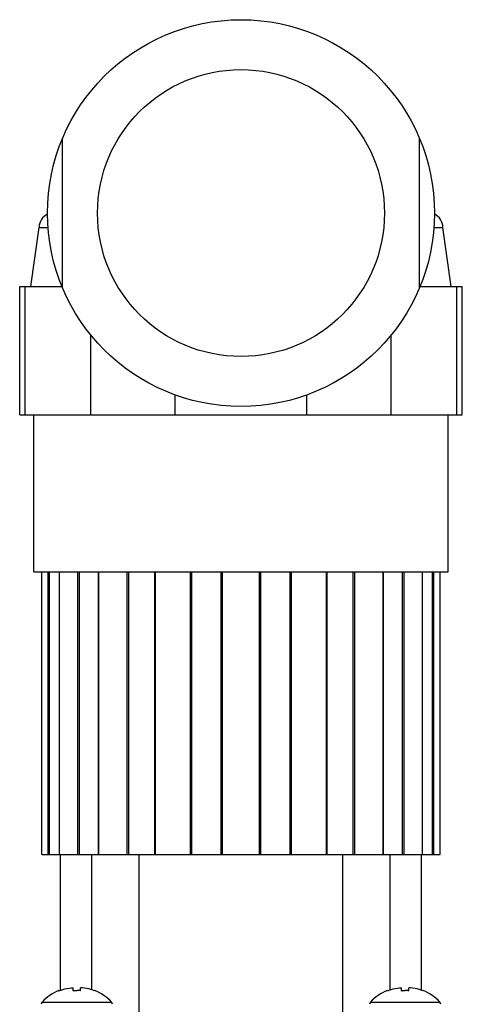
# Model space of a CAD drawing. Extents: x 0 to 1288, y 0 to 911.
# Tile 27 of 29: x 1136 to 1167, y 642 to 711. Entities that reach past the tile are written whole.
import ezdxf

# ---------------------------------------------------------------- set-up
doc = ezdxf.new("R2010")
doc.units = 0
doc.header["$LTSCALE"] = 15.34
doc.header["$MEASUREMENT"] = 0
doc.layers.add('15000_BACK', color=7, linetype='CONTINUOUS')

msp = doc.modelspace()

# ---------------------------------------------------------------- linework, layer by layer
at = {"layer": '15000_BACK', "color": 7, "linetype": 'CONTINUOUS', "lineweight": 25}
for p, q in [((1138.736934, 692.502135), (1138.736934, 702.962058)), ((1163.736934, 692.502135), (1163.736934, 702.962058)), ((1136.516934, 692.592094), (1137.096934, 696.732093)), ((1137.096934, 696.732093), (1137.723894, 696.732093)), ((1164.749974, 696.732093), (1165.376934, 696.732093)), ((1165.956934, 692.592094), (1165.376934, 696.732093)), ((1135.736934, 692.592094), (1138.699715, 692.592094)), ((1135.736934, 683.592094), (1135.736934, 692.592094)), ((1136.117042, 683.592094), (1136.117042, 692.592094)), ((1163.774212, 692.592094), (1166.356826, 692.592094)), ((1166.356826, 692.592094), (1166.736934, 692.592094)), ((1166.356826, 683.592094), (1166.356826, 692.592094)), ((1166.736934, 683.592094), (1166.736934, 692.592094)), ((1140.722473, 683.592094), (1140.722473, 689.185287)), ((1161.751395, 683.592094), (1161.751395, 689.185241)), ((1146.631502, 683.592094), (1146.631502, 684.988807)), ((1155.842366, 683.592094), (1155.842366, 684.988776)), ((1135.736934, 683.592094), (1166.736934, 683.592094)), ((1136.736934, 672.592094), (1136.736934, 683.592094)), ((1165.736934, 672.592094), (1165.736934, 683.592094)), ((1136.736934, 672.592094), (1165.736934, 672.592094)), ((1137.283311, 652.792098), (1137.283311, 672.592094)), ((1137.735395, 652.792098), (1137.735395, 672.592094)), ((1137.816085, 652.792098), (1137.816085, 672.592094)), ((1138.51424, 652.792098), (1138.51424, 672.592094)), ((1139.815963, 652.792098), (1139.815963, 672.592094)), ((1139.913989, 652.792098), (1139.913989, 672.592094)), ((1141.263843, 652.792098), (1141.263843, 672.592094)), ((1141.279714, 652.792098), (1141.279714, 672.592094)), ((1143.27407, 652.792098), (1143.27407, 672.592094)), ((1143.377607, 652.792098), (1143.377607, 672.592094)), ((1145.196261, 652.792098), (1145.196261, 672.592094)), ((1145.246175, 652.792098), (1145.246175, 672.592094)), ((1147.692615, 652.792098), (1147.692615, 672.592094)), ((1147.789176, 652.792098), (1147.789176, 672.592094)), ((1149.857272, 652.792098), (1149.857272, 672.592094)), ((1149.935211, 652.792098), (1149.935211, 672.592094)), ((1152.538657, 652.792098), (1152.538657, 672.592094)), ((1152.616596, 652.792098), (1152.616596, 672.592094)), ((1154.684692, 652.792098), (1154.684692, 672.592094)), ((1154.781253, 652.792098), (1154.781253, 672.592094)), ((1157.227693, 652.792098), (1157.227693, 672.592094)), ((1157.277607, 652.792098), (1157.277607, 672.592094)), ((1159.096261, 652.792098), (1159.096261, 672.592094)), ((1159.199798, 652.792098), (1159.199798, 672.592094)), ((1161.194154, 652.792098), (1161.194154, 672.592094)), ((1161.210025, 652.792098), (1161.210025, 672.592094)), ((1162.559879, 652.792098), (1162.559879, 672.592094)), ((1162.657905, 652.792098), (1162.657905, 672.592094)), ((1163.959628, 652.792098), (1163.959628, 672.592094)), ((1164.657783, 652.792098), (1164.657783, 672.592094)), ((1164.738473, 652.792098), (1164.738473, 672.592094)), ((1165.190557, 652.792098), (1165.190557, 672.592094)), ((1137.283311, 652.792098), (1137.735395, 652.792098)), ((1137.735395, 652.792098), (1137.816085, 652.792098)), ((1137.816085, 652.792098), (1138.514287, 652.792098)), ((1138.51424, 652.792098), (1139.815963, 652.792098)), ((1138.586934, 643.280402), (1138.586934, 652.792098)), ((1139.815963, 652.792098), (1139.913989, 652.792098)), ((1139.913989, 652.792098), (1141.263843, 652.792098)), ((1140.783185, 643.313445), (1140.783185, 652.792098)), ((1141.263843, 652.792098), (1141.279729, 652.792098)), ((1141.279714, 652.792098), (1143.27407, 652.792098)), ((1143.27407, 652.792098), (1143.377607, 652.792098)), ((1143.377607, 652.792098), (1145.196261, 652.792098)), ((1144.113617, 641.242095), (1144.113617, 652.792098)), ((1145.196261, 652.792098), (1145.243116, 652.792098)), ((1145.246175, 652.792098), (1165.190557, 652.792098)), ((1158.360251, 641.242095), (1158.360251, 652.792098)), ((1161.690683, 643.313605), (1161.690683, 652.792098)), ((1163.886934, 643.280185), (1163.886934, 652.792098)), ((1138.486934, 643.244365), (1138.486934, 643.254008)), ((1138.486997, 643.244357), (1138.621713, 643.291877)), ((1138.621713, 643.291877), (1138.761035, 643.333846)), ((1138.761035, 643.333846), (1138.903858, 643.369586)), ((1138.903858, 643.369586), (1139.049078, 643.398433)), ((1139.049078, 643.398433), (1139.195566, 643.420158)), ((1139.195566, 643.420158), (1139.341982, 643.435042)), ((1139.341982, 643.435042), (1139.486935, 643.443462)), ((1139.486934, 643.244357), (1139.486934, 643.443462)), ((1139.486946, 643.244365), (1139.559812, 643.249133)), ((1139.559812, 643.249133), (1139.631654, 643.252269)), ((1139.631654, 643.252269), (1139.702215, 643.253818)), ((1139.702215, 643.253818), (1139.771653, 643.253818)), ((1139.842214, 643.252269), (1139.771653, 643.253818)), ((1139.914056, 643.249133), (1139.842214, 643.252269)), ((1139.986922, 643.244365), (1139.914056, 643.249133)), ((1140.131886, 643.435042), (1139.986933, 643.443462)), ((1139.986934, 643.244357), (1139.986934, 643.443462)), ((1140.278302, 643.420158), (1140.131886, 643.435042)), ((1140.42479, 643.398433), (1140.278302, 643.420158)), ((1140.57001, 643.369586), (1140.42479, 643.398433)), ((1140.712833, 643.333846), (1140.57001, 643.369586)), ((1140.852155, 643.291877), (1140.712833, 643.333846)), ((1140.986871, 643.244357), (1140.852155, 643.291877)), ((1140.986934, 643.244365), (1140.986934, 643.254008)), ((1161.486934, 643.244365), (1161.486934, 643.254008)), ((1161.486997, 643.244357), (1161.621713, 643.291877)), ((1161.621713, 643.291877), (1161.761035, 643.333846)), ((1161.761035, 643.333846), (1161.903858, 643.369586)), ((1161.903858, 643.369586), (1162.049078, 643.398433)), ((1162.049078, 643.398433), (1162.195566, 643.420158)), ((1162.195566, 643.420158), (1162.341982, 643.435042)), ((1162.341982, 643.435042), (1162.486935, 643.443462)), ((1162.486934, 643.244357), (1162.486934, 643.443462)), ((1162.486946, 643.244365), (1162.523491, 643.246955)), ((1162.523491, 643.246955), (1162.559812, 643.249133)), ((1162.559812, 643.249133), (1162.595877, 643.250903)), ((1162.595877, 643.250903), (1162.631654, 643.252269)), ((1162.631654, 643.252269), (1162.667111, 643.253242)), ((1162.667111, 643.253242), (1162.702215, 643.253818)), ((1162.702215, 643.253818), (1162.736934, 643.254008)), ((1162.771653, 643.253818), (1162.736934, 643.254008)), ((1162.806757, 643.253242), (1162.771653, 643.253818)), ((1162.842214, 643.252269), (1162.806757, 643.253242)), ((1162.877991, 643.250903), (1162.842214, 643.252269)), ((1162.914056, 643.249133), (1162.877991, 643.250903)), ((1162.950377, 643.246955), (1162.914056, 643.249133)), ((1162.986922, 643.244365), (1162.950377, 643.246955)), ((1163.131886, 643.435042), (1162.986933, 643.443462)), ((1162.986934, 643.244357), (1162.986934, 643.443462)), ((1163.278302, 643.420158), (1163.131886, 643.435042)), ((1163.42479, 643.398433), (1163.278302, 643.420158)), ((1163.57001, 643.369586), (1163.42479, 643.398433)), ((1163.712833, 643.333846), (1163.57001, 643.369586)), ((1163.852155, 643.291877), (1163.712833, 643.333846)), ((1163.986871, 643.244357), (1163.852155, 643.291877)), ((1163.986934, 643.244365), (1163.986934, 643.254008)), ((1137.306934, 642.442096), (1142.166934, 642.442096)), ((1160.306934, 642.442096), (1165.166934, 642.442096))]:
    msp.add_line(p, q, dxfattribs=at)
for radius in [13.55, 10.05]:
    msp.add_circle((1151.236934, 697.732096), radius, dxfattribs=at)
for centre, radius, start, end in [((1138.096934, 696.732096), 1, 114.18547, 180.000175), ((1164.376934, 696.732096), 1, 359.999825, 65.81153), ((1139.548298, 640.448032), 3, 110.719181, 138.341625), ((1139.92557, 640.448032), 3, 41.658375, 69.280819), ((1162.548298, 640.448032), 3, 110.719181, 138.341625), ((1162.92557, 640.448032), 3, 41.658375, 69.280819), ((1137.436924, 642.290101), 0.2, 130.537944, 179.428844), ((1142.036944, 642.290101), 0.2, 0.571156, 49.462056), ((1160.436924, 642.290101), 0.2, 130.537944, 179.428844), ((1165.036944, 642.290101), 0.2, 0.571156, 49.462056)]:
    msp.add_arc(centre, radius, start, end, dxfattribs=at)

doc.saveas('drawing.dxf')
